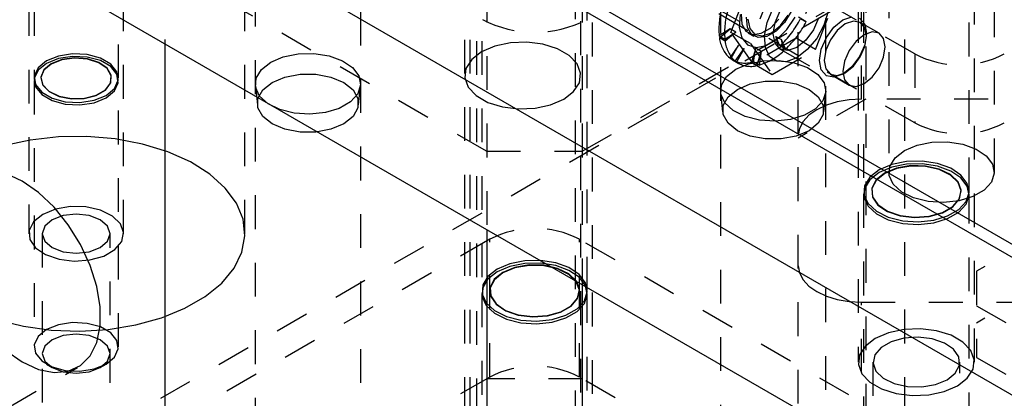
# Model space of a CAD drawing. Header units: inches. Extents: x 1907 to 2452, y -210 to -54.
# Tile 164 of 256: x 1984.35 to 1987.27, y -193.19 to -192.07. Entities that reach past the tile are written whole.
import ezdxf

# ---------------------------------------------------------------- set-up
doc = ezdxf.new("R2010")
doc.units = ezdxf.units.IN
doc.header["$LTSCALE"] = 0.5
doc.header["$MEASUREMENT"] = 0
doc.linetypes.add('HIDDEN', pattern=[0.225, 0.15, -0.075])
doc.layers.add('SID-M-H', color=4, linetype='HIDDEN')
doc.layers.add('SID-M-S', color=105, linetype='Continuous')

msp = doc.modelspace()

# ---------------------------------------------------------------- linework, layer by layer
at = {"layer": 'SID-M-H'}
for p, q in [((1991.78034, -189.14243), (1978.69887, -196.6942)), ((1986.85574, -189.54876), (1986.85574, -193.31484)), ((1986.65574, -193.2066), (1986.65574, -189.66422)), ((1986.92449, -189.76524), (1986.92449, -192.52107)), ((1987.23699, -192.52107), (1987.23699, -189.76524)), ((1985.73291, -190.3774), (1985.73291, -192.69153)), ((1986.01575, -190.3774), (1986.01575, -192.85481)), ((1986.83374, -190.63838), (1986.83374, -193.08392)), ((1986.84949, -190.63838), (1986.84949, -192.57799)), ((1987.16199, -192.57799), (1987.16199, -190.63838)), ((1987.17774, -193.08392), (1987.17774, -190.63838)), ((1985.01579, -192.70358), (1985.01579, -190.78879)), ((1984.77831, -190.92847), (1984.77831, -192.14045)), ((1985.70233, -190.9326), (1985.70233, -193.37814)), ((1985.71808, -190.9326), (1985.71808, -192.87221)), ((1986.03058, -192.87221), (1986.03058, -190.9326)), ((1986.04633, -193.37814), (1986.04633, -190.9326)), ((1986.97035, -190.92847), (1986.97035, -193.40589)), ((1985.04633, -190.9897), (1985.04633, -193.74553)), ((1985.35883, -193.74553), (1985.35883, -190.9897)), ((1984.37529, -191.01742), (1984.37529, -192.70358)), ((1984.39079, -191.01742), (1984.39079, -192.24255)), ((1984.64079, -192.24255), (1984.64079, -191.01742)), ((1984.65629, -192.70358), (1984.65629, -191.01742)), ((1986.42519, -191.01011), (1986.42519, -193.76594)), ((1986.73769, -193.76594), (1986.73769, -191.01011)), ((1985.66698, -191.7286), (1985.66698, -194.17414)), ((1985.68273, -191.7286), (1985.68273, -193.66821)), ((1985.99523, -193.66821), (1985.99523, -191.7286)), ((1986.01098, -194.17414), (1986.01098, -191.7286)), ((1987.00128, -192.17098), (1986.24998, -191.73726)), ((1986.84324, -192.30459), (1986.84324, -191.89632)), ((1984.77831, -191.90829), (1985.73291, -192.45937)), ((1986.01575, -192.45937), (1986.97035, -191.90829)), ((1986.24679, -191.95118), (1986.52703, -192.11296)), ((1987.00128, -192.37511), (1986.24998, -191.94139)), ((1986.45638, -192.10698), (1986.52067, -191.94128)), ((1986.71354, -191.95853), (1986.64925, -192.12423)), ((1986.5784, -191.97461), (1986.5141, -192.14031)), ((1986.70698, -192.15756), (1986.77127, -191.99185)), ((1986.56345, -192.07734), (1986.58074, -192.03679)), ((1986.58711, -192.07748), (1986.60219, -192.0427)), ((1986.63511, -192.04508), (1986.61508, -192.07773)), ((1986.74451, -192.04459), (1986.73181, -192.08536)), ((1986.48314, -192.05424), (1986.48052, -192.09214)), ((1986.48608, -192.05263), (1986.48858, -192.08236)), ((1986.50528, -192.092), (1986.50278, -192.06227)), ((1986.50664, -192.0679), (1986.51194, -192.0956)), ((1986.55569, -192.11721), (1986.56345, -192.07734)), ((1986.57309, -192.09399), (1986.59837, -192.06809)), ((1986.58181, -192.11129), (1986.58711, -192.07748)), ((1986.61508, -192.07773), (1986.5898, -192.10364)), ((1986.60287, -192.0866), (1986.62545, -192.05614)), ((1986.62195, -192.09887), (1986.6469, -192.06205)), ((1986.67954, -192.07582), (1986.65672, -192.06179)), ((1986.66284, -192.06618), (1986.67954, -192.07582)), ((1986.7157, -192.06475), (1986.70062, -192.09953)), ((1986.76165, -192.09126), (1986.78828, -192.06976)), ((1986.78828, -192.06976), (1986.81491, -192.0605)), ((1986.81921, -192.07348), (1986.79524, -192.08182)), ((1986.83953, -192.07743), (1986.81921, -192.07348)), ((1986.83749, -192.06489), (1986.85258, -192.08226)), ((1986.89521, -192.10957), (1986.83953, -192.07743)), ((1986.85311, -192.09306), (1986.83953, -192.07743)), ((1986.45414, -192.09643), (1986.42138, -192.11744)), ((1986.4222, -192.1235), (1986.45414, -192.09643)), ((1986.43809, -192.12708), (1986.47084, -192.10607)), ((1986.47084, -192.10607), (1986.4389, -192.13315)), ((1986.47084, -192.10607), (1986.45414, -192.09643)), ((1986.5141, -192.14031), (1986.45638, -192.10698)), ((1986.52067, -192.19846), (1986.45638, -192.10698)), ((1986.48052, -192.09214), (1986.48829, -192.12305)), ((1986.48858, -192.08236), (1986.50067, -192.1034)), ((1986.50067, -192.1034), (1986.5207, -192.11293)), ((1986.51737, -192.11305), (1986.50528, -192.092)), ((1986.51194, -192.0956), (1986.52703, -192.11296)), ((1986.54598, -192.10965), (1986.57309, -192.09399)), ((1986.5898, -192.10364), (1986.56268, -192.11929)), ((1986.57624, -192.10809), (1986.60287, -192.0866)), ((1986.59205, -192.12799), (1986.62195, -192.09887)), ((1986.70062, -192.09953), (1986.67804, -192.12999)), ((1986.73181, -192.08536), (1986.7104, -192.12458)), ((1986.73907, -192.12171), (1986.76165, -192.09126)), ((1986.77127, -192.10116), (1986.75095, -192.12857)), ((1986.79524, -192.08182), (1986.77127, -192.10116)), ((1986.87489, -192.10563), (1986.85092, -192.11396)), ((1986.85258, -192.08226), (1986.85788, -192.10995)), ((1986.85788, -192.11799), (1986.85311, -192.09306)), ((1986.89521, -192.10958), (1986.87489, -192.10563)), ((1988.42159, -192.1006), (1987.18415, -192.81496)), ((1985.85125, -192.13582), (1985.80241, -192.13783)), ((1985.89908, -192.14182), (1985.85125, -192.13582)), ((1986.42138, -192.11744), (1986.43809, -192.12708)), ((1986.4389, -192.13315), (1986.4222, -192.1235)), ((1986.48829, -192.12305), (1986.50558, -192.14363)), ((1986.50738, -192.10844), (1986.52408, -192.11808)), ((1986.5374, -192.12257), (1986.51737, -192.11305)), ((1986.64925, -192.12423), (1986.52067, -192.19846)), ((1986.5207, -192.11293), (1986.54598, -192.10965)), ((1986.52703, -192.11296), (1986.54961, -192.11735)), ((1986.56268, -192.11929), (1986.5374, -192.12257)), ((1986.54961, -192.11735), (1986.57624, -192.10809)), ((1986.5583, -192.15209), (1986.55569, -192.11721)), ((1986.56043, -192.14624), (1986.59205, -192.12799)), ((1986.58711, -192.13899), (1986.58181, -192.11129)), ((1986.58954, -192.11874), (1986.60624, -192.12839)), ((1986.60149, -192.14713), (1986.58954, -192.11874)), ((1986.58954, -192.11874), (1986.596, -192.15215)), ((1986.6127, -192.1618), (1986.60624, -192.12839)), ((1986.61819, -192.15677), (1986.60624, -192.12839)), ((1986.70698, -192.15756), (1986.64925, -192.12423)), ((1986.67804, -192.12999), (1986.65141, -192.15148)), ((1986.7104, -192.12458), (1986.68259, -192.15801)), ((1986.72398, -192.15649), (1986.73907, -192.12171)), ((1986.75095, -192.12857), (1986.73737, -192.15988)), ((1986.82695, -192.1333), (1986.80663, -192.16071)), ((1986.85092, -192.11396), (1986.82695, -192.1333)), ((1986.85788, -192.10995), (1986.85258, -192.14377)), ((1986.85311, -192.14842), (1986.85788, -192.11799)), ((1986.85788, -192.11799), (1986.85788, -192.10995)), ((1986.90879, -192.1252), (1986.89521, -192.10958)), ((1986.91355, -192.15013), (1986.90879, -192.1252)), ((1985.71735, -192.16465), (1985.68801, -192.18727)), ((1985.75654, -192.14771), (1985.71735, -192.16465)), ((1985.80241, -192.13783), (1985.75654, -192.14771)), ((1985.94205, -192.15537), (1985.89908, -192.14182)), ((1985.97667, -192.17535), (1985.94205, -192.15537)), ((1986.47906, -192.14506), (1986.45249, -192.18262)), ((1986.45624, -192.18545), (1986.47906, -192.14506)), ((1986.46919, -192.19226), (1986.49577, -192.1547)), ((1986.49577, -192.1547), (1986.47294, -192.19509)), ((1986.50558, -192.14363), (1986.53053, -192.15165)), ((1986.5141, -192.14031), (1986.5784, -192.23178)), ((1986.52954, -192.15338), (1986.51759, -192.19556)), ((1986.52307, -192.19425), (1986.52954, -192.15338)), ((1986.54624, -192.16302), (1986.52954, -192.15338)), ((1986.53053, -192.15165), (1986.56043, -192.14624)), ((1986.53429, -192.2052), (1986.54624, -192.16302)), ((1986.54624, -192.16302), (1986.53978, -192.2039)), ((1986.571, -192.17819), (1986.5583, -192.15209)), ((1986.5784, -192.23178), (1986.70698, -192.15756)), ((1986.60219, -192.15635), (1986.58711, -192.13899)), ((1986.596, -192.15215), (1986.6127, -192.1618)), ((1986.61819, -192.15677), (1986.60149, -192.14713)), ((1986.62477, -192.16074), (1986.60219, -192.15635)), ((1986.6022, -192.15636), (1986.73907, -192.23537)), ((1986.65141, -192.15148), (1986.62477, -192.16074)), ((1986.68259, -192.15801), (1986.65141, -192.18202)), ((1986.71868, -192.19031), (1986.72398, -192.15649)), ((1986.73737, -192.15988), (1986.7326, -192.19031)), ((1986.80663, -192.16071), (1986.79305, -192.19202)), ((1986.85258, -192.14377), (1986.83749, -192.17855)), ((1986.83953, -192.17973), (1986.85311, -192.14842)), ((1986.90879, -192.18056), (1986.91355, -192.15013)), ((1984.42741, -192.19153), (1984.40251, -192.21206)), ((1984.46297, -192.17715), (1984.42741, -192.19153)), ((1984.46297, -192.18443), (1984.42741, -192.19881)), ((1984.4734, -192.18712), (1984.44157, -192.19971)), ((1984.47351, -192.18851), (1984.44176, -192.20106)), ((1984.5049, -192.17067), (1984.46297, -192.17715)), ((1984.5049, -192.17795), (1984.46297, -192.18443)), ((1984.51095, -192.18202), (1984.4734, -192.18712)), ((1984.51096, -192.18342), (1984.47351, -192.18851)), ((1984.54815, -192.17285), (1984.5049, -192.17067)), ((1984.54815, -192.18013), (1984.5049, -192.17795)), ((1984.54915, -192.1851), (1984.51095, -192.18202)), ((1984.54907, -192.18649), (1984.51096, -192.18342)), ((1984.58749, -192.18344), (1984.54815, -192.17285)), ((1984.58749, -192.19072), (1984.54815, -192.18013)), ((1984.58268, -192.1973), (1984.54907, -192.18649)), ((1984.58285, -192.19593), (1984.54915, -192.1851)), ((1984.61819, -192.20116), (1984.58749, -192.18344)), ((1984.61819, -192.20844), (1984.58749, -192.19072)), ((1985.09209, -192.19564), (1985.12957, -192.17968)), ((1985.12957, -192.17968), (1985.17353, -192.1708)), ((1985.17353, -192.1708), (1985.22007, -192.16979)), ((1985.22007, -192.16979), (1985.26506, -192.17675)), ((1985.26506, -192.17675), (1985.3045, -192.19105)), ((1985.3045, -192.19105), (1985.33488, -192.21143)), ((1985.68801, -192.18727), (1985.67091, -192.21375)), ((1986.00013, -192.20016), (1985.97667, -192.17535)), ((1986.45249, -192.18262), (1986.46919, -192.19226)), ((1986.47294, -192.19509), (1986.45624, -192.18545)), ((1986.46112, -192.18856), (1986.47782, -192.1982)), ((1986.50843, -192.20009), (1986.55239, -192.19121)), ((1986.51759, -192.19556), (1986.53429, -192.2052)), ((1986.53978, -192.2039), (1986.52307, -192.19425)), ((1986.55239, -192.19121), (1986.59893, -192.1902)), ((1986.59241, -192.19269), (1986.571, -192.17819)), ((1986.62022, -192.19402), (1986.59241, -192.19269)), ((1986.59893, -192.1902), (1986.64392, -192.19716)), ((1986.65141, -192.18202), (1986.62022, -192.19402)), ((1986.72398, -192.21801), (1986.71868, -192.19031)), ((1986.7326, -192.19031), (1986.73737, -192.21524)), ((1986.79305, -192.19202), (1986.78828, -192.22245)), ((1986.83749, -192.17855), (1986.81491, -192.20901)), ((1986.81921, -192.20714), (1986.83953, -192.17973)), ((1986.89521, -192.21187), (1986.90879, -192.18056)), ((1987.00128, -192.17098), (1987.00128, -192.37511)), ((1984.40251, -192.21206), (1984.39127, -192.23626)), ((1984.40251, -192.21934), (1984.39127, -192.24355)), ((1984.42741, -192.19881), (1984.40251, -192.21934)), ((1984.41977, -192.21808), (1984.41094, -192.23975)), ((1984.42002, -192.21939), (1984.41121, -192.24101)), ((1984.44157, -192.19971), (1984.41977, -192.21808)), ((1984.44176, -192.20106), (1984.42002, -192.21939)), ((1984.60726, -192.21439), (1984.58268, -192.1973)), ((1984.60749, -192.21307), (1984.58285, -192.19593)), ((1984.61949, -192.23545), (1984.60726, -192.21439)), ((1984.61975, -192.23418), (1984.60749, -192.21307)), ((1984.63654, -192.22388), (1984.61819, -192.20116)), ((1984.63654, -192.23116), (1984.61819, -192.20844)), ((1984.64032, -192.24884), (1984.63654, -192.22388)), ((1985.04905, -192.24265), (1985.06444, -192.21728)), ((1985.06444, -192.21728), (1985.09209, -192.19564)), ((1985.33488, -192.21143), (1985.3535, -192.23608)), ((1985.67091, -192.21375), (1985.66741, -192.24194)), ((1986.01054, -192.22777), (1986.00013, -192.20016)), ((1986.44329, -192.23769), (1986.47095, -192.21605)), ((1986.47095, -192.21605), (1986.50843, -192.20009)), ((1986.52067, -192.19846), (1986.5784, -192.23178)), ((1986.64392, -192.19716), (1986.68336, -192.21146)), ((1986.68336, -192.21146), (1986.71374, -192.23184)), ((1986.73907, -192.23537), (1986.72398, -192.21801)), ((1986.73737, -192.21524), (1986.75095, -192.23086)), ((1986.81491, -192.20901), (1986.78828, -192.2305)), ((1986.78828, -192.22245), (1986.79305, -192.24738)), ((1986.79524, -192.22648), (1986.81921, -192.20714)), ((1986.87489, -192.23928), (1986.89521, -192.21187)), ((1984.39079, -192.24983), (1984.39079, -193.03877)), ((1984.39127, -192.23626), (1984.39505, -192.26123)), ((1984.39127, -192.24355), (1984.39505, -192.26851)), ((1984.41094, -192.23975), (1984.41627, -192.26181)), ((1984.41121, -192.24101), (1984.41653, -192.26301)), ((1984.61771, -192.25764), (1984.61949, -192.23545)), ((1984.61797, -192.25643), (1984.61975, -192.23418)), ((1984.62908, -192.27305), (1984.64032, -192.24884)), ((1984.64032, -192.25612), (1984.63654, -192.23116)), ((1984.64079, -193.03877), (1984.64079, -192.24983)), ((1985.04731, -192.26952), (1985.04905, -192.24265)), ((1985.09642, -192.2553), (1985.13442, -192.23936)), ((1985.13442, -192.23936), (1985.17909, -192.23098)), ((1985.17909, -192.23098), (1985.22606, -192.23098)), ((1985.22606, -192.23098), (1985.27073, -192.23936)), ((1985.27073, -192.23936), (1985.30873, -192.2553)), ((1985.3535, -192.23608), (1985.35872, -192.2628)), ((1985.66741, -192.24194), (1985.67782, -192.26956)), ((1986.00704, -192.25596), (1986.01054, -192.22777)), ((1986.42791, -192.26306), (1986.44329, -192.23769)), ((1986.51328, -192.25977), (1986.55795, -192.25139)), ((1986.55795, -192.25139), (1986.60492, -192.25139)), ((1986.60492, -192.25139), (1986.64959, -192.25977)), ((1986.71374, -192.23184), (1986.73236, -192.25649)), ((1986.76165, -192.23976), (1986.73907, -192.23537)), ((1986.75095, -192.23086), (1986.77127, -192.23481)), ((1986.75095, -192.23087), (1986.80663, -192.26301)), ((1986.78828, -192.2305), (1986.76165, -192.23976)), ((1986.77127, -192.23481), (1986.79524, -192.22648)), ((1986.78829, -192.23049), (1986.79525, -192.22647)), ((1986.79305, -192.24738), (1986.80663, -192.26301)), ((1986.85092, -192.25862), (1986.87489, -192.23928)), ((1988.42159, -192.2537), (1987.18415, -192.96806)), ((1984.39505, -192.26123), (1984.4134, -192.28394)), ((1984.39505, -192.26851), (1984.4134, -192.29122)), ((1984.41627, -192.26181), (1984.43504, -192.28126)), ((1984.41653, -192.26301), (1984.43525, -192.28241)), ((1984.43504, -192.28126), (1984.46472, -192.29549)), ((1984.43525, -192.28241), (1984.46485, -192.2966)), ((1984.57496, -192.29366), (1984.60217, -192.27796)), ((1984.57511, -192.29254), (1984.60239, -192.2768)), ((1984.60217, -192.27796), (1984.61771, -192.25764)), ((1984.60239, -192.2768), (1984.61797, -192.25643)), ((1984.60418, -192.29358), (1984.62908, -192.27305)), ((1984.60418, -192.30086), (1984.62908, -192.28033)), ((1984.62908, -192.28033), (1984.64032, -192.25612)), ((1985.04663, -192.265), (1985.05274, -192.32194)), ((1985.05937, -192.29549), (1985.04731, -192.26952)), ((1985.0543, -192.30302), (1985.06882, -192.27724)), ((1985.06882, -192.27724), (1985.09642, -192.2553)), ((1985.30873, -192.2553), (1985.33634, -192.27724)), ((1985.33634, -192.27724), (1985.35086, -192.30302)), ((1985.35872, -192.2628), (1985.35006, -192.28922)), ((1985.35242, -192.32194), (1985.35853, -192.265)), ((1985.67782, -192.26956), (1985.70128, -192.29436)), ((1985.9606, -192.30507), (1985.98994, -192.28244)), ((1985.98994, -192.28244), (1986.00704, -192.25596)), ((1986.42617, -192.28993), (1986.42791, -192.26306)), ((1986.44767, -192.29765), (1986.47528, -192.27571)), ((1986.47528, -192.27571), (1986.51328, -192.25977)), ((1986.64959, -192.25977), (1986.68759, -192.27571)), ((1986.68759, -192.27571), (1986.7152, -192.29765)), ((1986.73236, -192.25649), (1986.73758, -192.28321)), ((1986.80663, -192.26301), (1986.82695, -192.26695)), ((1986.82695, -192.26695), (1986.85092, -192.25862)), ((1984.4134, -192.28394), (1984.4441, -192.30166)), ((1984.4134, -192.29122), (1984.4441, -192.30895)), ((1984.4441, -192.30166), (1984.48344, -192.31226)), ((1984.4441, -192.30895), (1984.48344, -192.31954)), ((1984.46472, -192.29549), (1984.50129, -192.30257)), ((1984.46485, -192.2966), (1984.50133, -192.30366)), ((1984.48344, -192.31226), (1984.52669, -192.31444)), ((1984.50129, -192.30257), (1984.53983, -192.30154)), ((1984.50133, -192.30366), (1984.53976, -192.30263)), ((1984.52669, -192.31444), (1984.56862, -192.30795)), ((1984.53976, -192.30263), (1984.57496, -192.29366)), ((1984.53983, -192.30154), (1984.57511, -192.29254)), ((1984.56862, -192.30795), (1984.60418, -192.29358)), ((1984.56862, -192.31523), (1984.60418, -192.30086)), ((1985.0543, -192.33014), (1985.0543, -192.30302)), ((1985.08415, -192.31826), (1985.05937, -192.29549)), ((1985.35006, -192.28922), (1985.3283, -192.31299)), ((1985.35086, -192.30302), (1985.35086, -192.33014)), ((1985.70128, -192.29436), (1985.7359, -192.31435)), ((1985.92141, -192.32201), (1985.9606, -192.30507)), ((1986.42549, -192.28541), (1986.4316, -192.34235)), ((1986.43822, -192.3159), (1986.42617, -192.28993)), ((1986.43316, -192.32343), (1986.44767, -192.29765)), ((1986.85574, -192.30459), (1986.65574, -192.42004)), ((1986.72892, -192.30963), (1986.70716, -192.3334)), ((1986.7152, -192.29765), (1986.72971, -192.32343)), ((1986.73758, -192.28321), (1986.72892, -192.30963)), ((1986.73128, -192.34235), (1986.73739, -192.28541)), ((1986.80666, -192.30667), (1986.77149, -192.31282)), ((1986.84324, -192.30459), (1986.80666, -192.30667)), ((1988.21824, -192.30459), (1986.84324, -192.30459)), ((1984.48344, -192.31954), (1984.52669, -192.32172)), ((1984.52669, -192.32172), (1984.56862, -192.31523)), ((1985.06882, -192.35593), (1985.0543, -192.33014)), ((1985.11945, -192.3358), (1985.08415, -192.31826)), ((1985.16214, -192.34655), (1985.11945, -192.3358)), ((1985.29536, -192.332), (1985.25419, -192.34456)), ((1985.3283, -192.31299), (1985.29536, -192.332)), ((1985.35086, -192.33014), (1985.33634, -192.35593)), ((1985.7359, -192.31435), (1985.77887, -192.32789)), ((1985.77887, -192.32789), (1985.8267, -192.3339)), ((1985.8267, -192.3339), (1985.87554, -192.33188)), ((1985.87554, -192.33188), (1985.92141, -192.32201)), ((1986.43316, -192.35055), (1986.43316, -192.32343)), ((1986.463, -192.33867), (1986.43822, -192.3159)), ((1986.49831, -192.35621), (1986.463, -192.33867)), ((1986.70716, -192.3334), (1986.67422, -192.35241)), ((1986.71066, -192.33629), (1986.68734, -192.35269)), ((1986.73907, -192.32283), (1986.71066, -192.33629)), ((1986.72971, -192.32343), (1986.72971, -192.35055)), ((1986.77149, -192.31282), (1986.73907, -192.32283)), ((1985.09642, -192.37786), (1985.06882, -192.35593)), ((1985.20842, -192.34956), (1985.16214, -192.34655)), ((1985.25419, -192.34456), (1985.20842, -192.34956)), ((1985.33634, -192.35593), (1985.30873, -192.37786)), ((1986.44767, -192.37634), (1986.43316, -192.35055)), ((1986.541, -192.36696), (1986.49831, -192.35621)), ((1986.58728, -192.36997), (1986.541, -192.36696)), ((1986.63304, -192.36497), (1986.58728, -192.36997)), ((1986.67422, -192.35241), (1986.63304, -192.36497)), ((1986.68734, -192.35269), (1986.67001, -192.3714)), ((1986.72971, -192.35055), (1986.7152, -192.37634)), ((1985.13442, -192.3938), (1985.09642, -192.37786)), ((1985.17909, -192.40218), (1985.13442, -192.3938)), ((1985.27073, -192.3938), (1985.22606, -192.40218)), ((1985.30873, -192.37786), (1985.27073, -192.3938)), ((1986.47528, -192.39827), (1986.44767, -192.37634)), ((1986.51328, -192.41421), (1986.47528, -192.39827)), ((1986.68759, -192.39827), (1986.64959, -192.41421)), ((1986.65934, -192.39171), (1986.65574, -192.41283)), ((1986.67001, -192.3714), (1986.65934, -192.39171)), ((1986.7152, -192.37634), (1986.68759, -192.39827)), ((1984.37956, -192.42585), (1984.30022, -192.44314)), ((1984.46283, -192.41656), (1984.37956, -192.42585)), ((1984.54761, -192.41552), (1984.46283, -192.41656)), ((1984.63148, -192.42277), (1984.54761, -192.41552)), ((1984.71203, -192.43809), (1984.63148, -192.42277)), ((1985.22606, -192.40218), (1985.17909, -192.40218)), ((1986.55795, -192.42259), (1986.51328, -192.41421)), ((1986.60492, -192.42259), (1986.55795, -192.42259)), ((1986.64959, -192.41421), (1986.60492, -192.42259)), ((1984.78693, -192.46106), (1984.71203, -192.43809)), ((1986.9426, -192.47892), (1986.97026, -192.45729)), ((1986.97026, -192.45729), (1987.00773, -192.44132)), ((1987.00773, -192.44132), (1987.05169, -192.43244)), ((1987.05169, -192.43244), (1987.09824, -192.43143)), ((1987.09824, -192.43143), (1987.14323, -192.43839)), ((1987.14323, -192.43839), (1987.18266, -192.4527)), ((1987.18266, -192.4527), (1987.21304, -192.47308)), ((1984.85402, -192.491), (1984.78693, -192.46106)), ((1985.73291, -192.45937), (1986.01575, -192.45937)), ((1986.92722, -192.5043), (1986.9426, -192.47892)), ((1987.21304, -192.47308), (1987.23167, -192.49772)), ((1984.91139, -192.52705), (1984.85402, -192.491)), ((1986.89526, -192.51421), (1986.8676, -192.53584)), ((1986.93273, -192.49824), (1986.89526, -192.51421)), ((1986.93273, -192.50649), (1986.89526, -192.52246)), ((1986.94734, -192.50903), (1986.91172, -192.52371)), ((1986.94746, -192.51042), (1986.91191, -192.52507)), ((1986.92547, -192.53117), (1986.92722, -192.5043)), ((1986.97669, -192.48936), (1986.93273, -192.49824)), ((1986.97669, -192.49761), (1986.93273, -192.50649)), ((1986.9893, -192.50182), (1986.94734, -192.50903)), ((1986.98933, -192.50322), (1986.94746, -192.51042)), ((1987.02324, -192.48836), (1986.97669, -192.48936)), ((1987.02324, -192.4966), (1986.97669, -192.49761)), ((1987.03303, -192.50286), (1986.9893, -192.50182)), ((1987.03297, -192.50426), (1986.98933, -192.50322)), ((1987.06823, -192.49531), (1987.02324, -192.48836)), ((1987.06823, -192.50356), (1987.02324, -192.4966)), ((1987.07367, -192.51343), (1987.03297, -192.50426)), ((1987.07381, -192.51205), (1987.03303, -192.50286)), ((1987.10766, -192.50962), (1987.06823, -192.49531)), ((1987.10766, -192.51787), (1987.06823, -192.50356)), ((1987.107, -192.52973), (1987.07367, -192.51343)), ((1987.10721, -192.52838), (1987.07381, -192.51205)), ((1987.13804, -192.53), (1987.10766, -192.50962)), ((1987.23167, -192.49772), (1987.23688, -192.52444)), ((1984.35572, -192.54753), (1984.30749, -192.52554)), ((1984.95738, -192.56819), (1984.91139, -192.52705)), ((1986.8676, -192.53584), (1986.85222, -192.56122)), ((1986.8676, -192.54409), (1986.85222, -192.56947)), ((1986.89526, -192.52246), (1986.8676, -192.54409)), ((1986.88629, -192.54428), (1986.8738, -192.5685)), ((1986.88653, -192.54559), (1986.87406, -192.56976)), ((1986.91172, -192.52371), (1986.88629, -192.54428)), ((1986.91191, -192.52507), (1986.88653, -192.54559)), ((1986.93753, -192.55714), (1986.92547, -192.53117)), ((1987.12936, -192.55139), (1987.107, -192.52973)), ((1987.12961, -192.55009), (1987.10721, -192.52838)), ((1987.13804, -192.53825), (1987.10766, -192.51787)), ((1987.15667, -192.55464), (1987.13804, -192.53)), ((1987.15667, -192.56289), (1987.13804, -192.53825)), ((1987.23688, -192.52444), (1987.22822, -192.55086)), ((1984.40396, -192.58123), (1984.35572, -192.54753)), ((1984.99066, -192.61322), (1984.95738, -192.56819)), ((1986.85222, -192.56122), (1986.85047, -192.58809)), ((1986.85222, -192.56947), (1986.85047, -192.59634)), ((1986.8738, -192.5685), (1986.87561, -192.59374)), ((1986.87406, -192.56976), (1986.87587, -192.59496)), ((1986.96231, -192.57991), (1986.93753, -192.55714)), ((1987.13832, -192.57607), (1987.12936, -192.55139)), ((1987.13859, -192.57482), (1987.12961, -192.55009)), ((1987.13318, -192.59989), (1987.13859, -192.57482)), ((1987.16188, -192.58136), (1987.15667, -192.55464)), ((1987.16188, -192.58961), (1987.15667, -192.56289)), ((1987.20646, -192.57463), (1987.17353, -192.59364)), ((1987.22822, -192.55086), (1987.20646, -192.57463)), ((1984.45008, -192.62517), (1984.40396, -192.58123)), ((1986.84949, -192.58624), (1986.84949, -193.47362)), ((1986.85047, -192.58809), (1986.86253, -192.61406)), ((1986.85047, -192.59634), (1986.86253, -192.62231)), ((1986.87561, -192.59374), (1986.89152, -192.61728)), ((1986.87587, -192.59496), (1986.89175, -192.61845)), ((1986.99761, -192.59744), (1986.96231, -192.57991)), ((1987.0403, -192.6082), (1986.99761, -192.59744)), ((1987.11374, -192.62375), (1987.13292, -192.6011)), ((1987.11396, -192.62259), (1987.13318, -192.59989)), ((1987.17353, -192.59364), (1987.13235, -192.60621)), ((1987.13292, -192.6011), (1987.13832, -192.57607)), ((1987.15322, -192.60778), (1987.16188, -192.58136)), ((1987.15322, -192.61603), (1987.16188, -192.58961)), ((1987.16199, -193.47362), (1987.16199, -192.58624)), ((1984.45409, -192.63071), (1984.41645, -192.64622)), ((1984.49209, -192.67742), (1984.45008, -192.62517)), ((1984.49842, -192.62309), (1984.45409, -192.63071)), ((1984.54463, -192.62419), (1984.49842, -192.62309)), ((1984.58771, -192.6339), (1984.54463, -192.62419)), ((1985.01029, -192.66085), (1984.99066, -192.61322)), ((1986.86253, -192.61406), (1986.88731, -192.63683)), ((1986.86253, -192.62231), (1986.88731, -192.64507)), ((1986.89152, -192.61728), (1986.91981, -192.63656)), ((1986.89175, -192.61845), (1986.91998, -192.63769)), ((1987.08658, -192.61121), (1987.0403, -192.6082)), ((1987.08285, -192.64158), (1987.11374, -192.62375)), ((1987.08301, -192.64046), (1987.11396, -192.62259)), ((1987.13235, -192.60621), (1987.08658, -192.61121)), ((1987.09853, -192.65057), (1987.13146, -192.63155)), ((1987.13146, -192.63155), (1987.15322, -192.60778)), ((1987.13146, -192.6398), (1987.15322, -192.61603)), ((1984.41645, -192.64622), (1984.38957, -192.66795)), ((1984.47733, -192.64998), (1984.44473, -192.66255)), ((1984.51579, -192.64556), (1984.47733, -192.64998)), ((1984.55425, -192.64998), (1984.51579, -192.64556)), ((1984.58686, -192.66255), (1984.55425, -192.64998)), ((1984.62301, -192.65116), (1984.58771, -192.6339)), ((1984.64668, -192.67409), (1984.62301, -192.65116)), ((1985.01568, -192.7097), (1985.01029, -192.66085)), ((1986.88731, -192.63683), (1986.92261, -192.65437)), ((1986.88731, -192.64507), (1986.92261, -192.66261)), ((1986.91981, -192.63656), (1986.95741, -192.6495)), ((1986.91998, -192.63769), (1986.95751, -192.6506)), ((1986.92261, -192.65437), (1986.9653, -192.66512)), ((1986.95741, -192.6495), (1987.00025, -192.65468)), ((1986.95751, -192.6506), (1987.00026, -192.65578)), ((1987.00025, -192.65468), (1987.04368, -192.65156)), ((1987.00026, -192.65578), (1987.04361, -192.65266)), ((1987.04361, -192.65266), (1987.08285, -192.64158)), ((1987.04368, -192.65156), (1987.08301, -192.64046)), ((1987.05735, -192.66313), (1987.09853, -192.65057)), ((1987.05735, -192.67138), (1987.09853, -192.65881)), ((1987.09853, -192.65881), (1987.13146, -192.6398)), ((1984.38957, -192.66795), (1984.37637, -192.69354)), ((1984.42294, -192.68137), (1984.41529, -192.70358)), ((1984.44473, -192.66255), (1984.42294, -192.68137)), ((1984.52813, -192.7357), (1984.49209, -192.67742)), ((1984.60864, -192.68137), (1984.58686, -192.66255)), ((1984.61629, -192.70358), (1984.60864, -192.68137)), ((1984.65617, -192.70023), (1984.64668, -192.67409)), ((1986.92261, -192.66261), (1986.9653, -192.67336)), ((1986.9653, -192.66512), (1987.01158, -192.66813)), ((1986.9653, -192.67336), (1987.01158, -192.67638)), ((1987.01158, -192.66813), (1987.05735, -192.66313)), ((1987.01158, -192.67638), (1987.05735, -192.67138)), ((1984.37637, -192.69354), (1984.37828, -192.72022)), ((1984.37828, -192.72022), (1984.3951, -192.7451)), ((1984.41529, -192.70358), (1984.41529, -194.74493)), ((1984.41529, -192.70358), (1984.42294, -192.72578)), ((1984.60864, -192.72578), (1984.61629, -192.70358)), ((1984.61629, -194.74493), (1984.61629, -192.70358)), ((1984.65045, -192.72672), (1984.65617, -192.70023)), ((1985.74175, -192.71985), (1984.77831, -193.27603)), ((1985.0067, -192.75839), (1985.01568, -192.7097)), ((1985.74175, -193.12812), (1985.74175, -192.71985)), ((1986.97918, -193.28113), (1986.00691, -192.71985)), ((1986.00691, -193.12812), (1986.00691, -192.71985)), ((1984.3951, -192.7451), (1984.42499, -192.76547)), ((1984.42294, -192.72578), (1984.44473, -192.7446)), ((1984.44473, -192.7446), (1984.47733, -192.75718)), ((1984.55664, -192.79747), (1984.52813, -192.7357)), ((1984.55425, -192.75718), (1984.58686, -192.7446)), ((1984.58686, -192.7446), (1984.60864, -192.72578)), ((1984.63014, -192.75071), (1984.65045, -192.72672)), ((1984.42499, -192.76547), (1984.46472, -192.77914)), ((1984.46472, -192.77914), (1984.50999, -192.78462)), ((1984.47733, -192.75718), (1984.51579, -192.76159)), ((1984.51579, -192.76159), (1984.55425, -192.75718)), ((1984.55588, -192.78131), (1984.59744, -192.76959)), ((1984.59744, -192.76959), (1984.63014, -192.75071)), ((1984.98359, -192.80549), (1985.0067, -192.75839)), ((1984.50999, -192.78462), (1984.55588, -192.78131)), ((1984.57637, -192.86003), (1984.55664, -192.79747)), ((1984.94703, -192.84966), (1984.98359, -192.80549)), ((1985.76384, -192.80843), (1985.73619, -192.83006)), ((1985.80132, -192.79246), (1985.76384, -192.80843)), ((1985.80132, -192.80071), (1985.76384, -192.81668)), ((1985.81593, -192.80325), (1985.78031, -192.81793)), ((1985.81605, -192.80464), (1985.7805, -192.81929)), ((1985.84528, -192.78358), (1985.80132, -192.79246)), ((1985.84528, -192.79183), (1985.80132, -192.80071)), ((1985.85788, -192.79604), (1985.81593, -192.80325)), ((1985.85792, -192.79744), (1985.81605, -192.80464)), ((1985.89182, -192.78258), (1985.84528, -192.78358)), ((1985.89182, -192.79082), (1985.84528, -192.79183)), ((1985.90162, -192.79708), (1985.85788, -192.79604)), ((1985.90156, -192.79848), (1985.85792, -192.79744)), ((1985.93681, -192.78954), (1985.89182, -192.78258)), ((1985.93681, -192.79778), (1985.89182, -192.79082)), ((1985.94226, -192.80765), (1985.90156, -192.79848)), ((1985.94239, -192.80627), (1985.90162, -192.79708)), ((1985.97625, -192.80384), (1985.93681, -192.78954)), ((1985.97625, -192.81209), (1985.93681, -192.79778)), ((1985.97559, -192.82395), (1985.94226, -192.80765)), ((1985.97579, -192.8226), (1985.94239, -192.80627)), ((1986.00663, -192.82422), (1985.97625, -192.80384)), ((1986.65574, -192.79833), (1986.65934, -192.81944)), ((1985.73619, -192.83006), (1985.7208, -192.85544)), ((1985.76384, -192.81668), (1985.73619, -192.83831)), ((1985.78031, -192.81793), (1985.75488, -192.8385)), ((1985.7805, -192.81929), (1985.75512, -192.83981)), ((1985.99795, -192.84561), (1985.97559, -192.82395)), ((1985.9982, -192.84431), (1985.97579, -192.8226)), ((1986.00663, -192.83247), (1985.97625, -192.81209)), ((1986.02526, -192.84886), (1986.00663, -192.82422)), ((1986.02526, -192.85711), (1986.00663, -192.83247)), ((1986.65934, -192.81944), (1986.67001, -192.83975)), ((1987.18415, -192.81496), (1987.18415, -193.07011)), ((1984.58645, -192.92063), (1984.57637, -192.86003)), ((1984.89806, -192.88963), (1984.94703, -192.84966)), ((1985.7208, -192.85544), (1985.71906, -192.88231)), ((1985.7208, -192.86369), (1985.71906, -192.89056)), ((1985.73619, -192.83831), (1985.7208, -192.86369)), ((1985.75488, -192.8385), (1985.74239, -192.86272)), ((1985.74239, -192.86272), (1985.74419, -192.88796)), ((1985.75512, -192.83981), (1985.74265, -192.86398)), ((1985.74265, -192.86398), (1985.74446, -192.88918)), ((1986.00691, -192.87029), (1985.99795, -192.84561)), ((1986.00718, -192.86904), (1985.9982, -192.84431)), ((1986.03047, -192.87558), (1986.02526, -192.84886)), ((1986.03047, -192.88383), (1986.02526, -192.85711)), ((1986.67001, -192.83975), (1986.68734, -192.85846)), ((1986.68734, -192.85846), (1986.71066, -192.87487)), ((1984.83809, -192.92425), (1984.89806, -192.88963)), ((1985.71808, -192.88046), (1985.71808, -193.76784)), ((1985.71906, -192.88231), (1985.73112, -192.90828)), ((1985.71906, -192.89056), (1985.73112, -192.91653)), ((1985.74419, -192.88796), (1985.76011, -192.9115)), ((1985.74446, -192.88918), (1985.76034, -192.91267)), ((1985.98233, -192.91797), (1986.00151, -192.89532)), ((1985.98254, -192.91681), (1986.00177, -192.89411)), ((1986.00151, -192.89532), (1986.00691, -192.87029)), ((1986.00177, -192.89411), (1986.00718, -192.86904)), ((1986.02181, -192.902), (1986.03047, -192.87558)), ((1986.02181, -192.91025), (1986.03047, -192.88383)), ((1986.03058, -193.76784), (1986.03058, -192.88046)), ((1986.71066, -192.87487), (1986.73907, -192.88833)), ((1986.73907, -192.88833), (1986.77149, -192.89833)), ((1984.58645, -192.97664), (1984.58645, -192.92063)), ((1984.77831, -192.94924), (1984.83809, -192.92425)), ((1985.73112, -192.90828), (1985.7559, -192.93105)), ((1985.73112, -192.91653), (1985.7559, -192.93929)), ((1985.76011, -192.9115), (1985.78839, -192.93078)), ((1985.76034, -192.91267), (1985.78857, -192.93191)), ((1985.95144, -192.9358), (1985.98233, -192.91797)), ((1985.95159, -192.93468), (1985.98254, -192.91681)), ((1986.00005, -192.92577), (1986.02181, -192.902)), ((1986.00005, -192.93402), (1986.02181, -192.91025)), ((1986.77149, -192.89833), (1986.80666, -192.90449)), ((1986.80666, -192.90449), (1986.84324, -192.90657)), ((1986.84324, -192.90657), (1988.21824, -192.90657)), ((1986.84324, -193.31484), (1986.84324, -192.90657)), ((1987.18415, -192.91701), (1988.95192, -193.93752)), ((1985.7559, -192.93105), (1985.7912, -192.94859)), ((1985.7559, -192.93929), (1985.7912, -192.95683)), ((1985.78839, -192.93078), (1985.826, -192.94372)), ((1985.78857, -192.93191), (1985.82609, -192.94482)), ((1985.7912, -192.94859), (1985.83389, -192.95934)), ((1985.826, -192.94372), (1985.86884, -192.9489)), ((1985.82609, -192.94482), (1985.86885, -192.95)), ((1985.86884, -192.9489), (1985.91227, -192.94578)), ((1985.86885, -192.95), (1985.91219, -192.94688)), ((1985.91219, -192.94688), (1985.95144, -192.9358)), ((1985.91227, -192.94578), (1985.95159, -192.93468)), ((1985.92594, -192.95735), (1985.96711, -192.94479)), ((1985.92594, -192.9656), (1985.96711, -192.95303)), ((1985.96711, -192.94479), (1986.00005, -192.92577)), ((1985.96711, -192.95303), (1986.00005, -192.93402)), ((1984.46297, -192.97337), (1984.42741, -192.98774)), ((1984.5049, -192.96688), (1984.46297, -192.97337)), ((1984.54815, -192.96906), (1984.5049, -192.96688)), ((1984.58749, -192.97966), (1984.54815, -192.96906)), ((1984.57637, -193.0256), (1984.58645, -192.97664)), ((1984.61819, -192.99738), (1984.58749, -192.97966)), ((1985.7912, -192.95683), (1985.83389, -192.96759)), ((1985.83389, -192.95934), (1985.88017, -192.96235)), ((1985.83389, -192.96759), (1985.88017, -192.9706)), ((1985.88017, -192.96235), (1985.92594, -192.95735)), ((1985.88017, -192.9706), (1985.92594, -192.9656)), ((1984.40251, -193.00827), (1984.39127, -193.03248)), ((1984.42741, -192.98774), (1984.40251, -193.00827)), ((1984.47733, -193.00517), (1984.44473, -193.01775)), ((1984.51579, -193.00075), (1984.47733, -193.00517)), ((1984.55425, -193.00517), (1984.51579, -193.00075)), ((1984.58686, -193.01775), (1984.55425, -193.00517)), ((1984.63654, -193.02009), (1984.61819, -192.99738)), ((1986.92331, -192.99678), (1986.88412, -193.01371)), ((1986.96918, -192.9869), (1986.92331, -192.99678)), ((1987.01105, -193.00981), (1986.96908, -193.01283)), ((1987.01801, -192.98488), (1986.96918, -192.9869)), ((1987.05245, -193.01482), (1987.01105, -193.00981)), ((1987.06585, -192.99089), (1987.01801, -192.98488)), ((1987.10882, -193.00444), (1987.06585, -192.99089)), ((1987.14344, -193.02442), (1987.10882, -193.00444)), ((1984.39127, -193.03248), (1984.39505, -193.05744)), ((1984.42294, -193.03657), (1984.41529, -193.05877)), ((1984.44473, -193.01775), (1984.42294, -193.03657)), ((1984.55664, -193.06538), (1984.57637, -193.0256)), ((1984.60864, -193.03657), (1984.58686, -193.01775)), ((1984.61629, -193.05877), (1984.60864, -193.03657)), ((1984.64032, -193.04506), (1984.63654, -193.02009)), ((1986.85478, -193.03634), (1986.83767, -193.06282)), ((1986.88412, -193.01371), (1986.85478, -193.03634)), ((1986.90116, -193.04082), (1986.88258, -193.06276)), ((1986.93107, -193.02355), (1986.90116, -193.04082)), ((1986.96908, -193.01283), (1986.93107, -193.02355)), ((1987.08879, -193.02732), (1987.05245, -193.01482)), ((1987.11613, -193.04595), (1987.08879, -193.02732)), ((1987.1669, -193.04922), (1987.14344, -193.02442)), ((1984.30749, -193.04964), (1984.35572, -193.08334)), ((1984.39505, -193.05744), (1984.4134, -193.08016)), ((1984.41529, -193.05877), (1984.42294, -193.08097)), ((1984.52813, -193.09423), (1984.55664, -193.06538)), ((1984.60418, -193.08979), (1984.62908, -193.06926)), ((1984.60864, -193.08097), (1984.61629, -193.05877)), ((1984.62908, -193.06926), (1984.64032, -193.04506)), ((1986.83767, -193.06282), (1986.83418, -193.09101)), ((1986.88258, -193.06276), (1986.87735, -193.08699)), ((1987.13151, -193.0687), (1987.11613, -193.04595)), ((1987.13326, -193.0931), (1987.13151, -193.0687)), ((1987.1773, -193.07684), (1987.1669, -193.04922)), ((1987.18415, -193.07011), (1988.95192, -194.09062)), ((1982.75199, -194.1201), (1984.51976, -193.09959)), ((1984.35572, -193.08334), (1984.40396, -193.10534)), ((1984.4134, -193.08016), (1984.4441, -193.09788)), ((1984.42294, -193.08097), (1984.44473, -193.0998)), ((1984.42739, -193.08978), (1984.44472, -193.09979)), ((1984.4441, -193.09788), (1984.48344, -193.10847)), ((1984.44473, -193.0998), (1984.47733, -193.11237)), ((1984.49209, -193.1109), (1984.52813, -193.09423)), ((1984.55425, -193.11237), (1984.58686, -193.0998)), ((1984.56862, -193.10417), (1984.60418, -193.08979)), ((1984.58686, -193.0998), (1984.60864, -193.08097)), ((1984.58687, -193.09979), (1984.6042, -193.08978)), ((1986.83418, -193.09101), (1986.84459, -193.11862)), ((1986.87724, -193.08392), (1986.87724, -194.71701)), ((1986.87735, -193.08699), (1986.88603, -193.11089)), ((1987.12119, -193.1165), (1987.13326, -193.0931)), ((1987.13424, -194.71701), (1987.13424, -193.08392)), ((1987.17381, -193.10503), (1987.1773, -193.07684)), ((1984.40396, -193.10534), (1984.45008, -193.11466)), ((1984.45008, -193.11466), (1984.49209, -193.1109)), ((1984.47733, -193.11237), (1984.51579, -193.11679)), ((1984.48344, -193.10847), (1984.52669, -193.11065)), ((1984.51579, -193.11679), (1984.55425, -193.11237)), ((1984.52669, -193.11065), (1984.56862, -193.10417)), ((1985.74175, -193.12812), (1984.76948, -193.6894)), ((1986.97918, -193.6894), (1986.00691, -193.12812)), ((1986.84459, -193.11862), (1986.86805, -193.14343)), ((1986.88603, -193.11089), (1986.90769, -193.13187)), ((1987.09661, -193.13638), (1987.12119, -193.1165)), ((1987.1567, -193.13151), (1987.17381, -193.10503)), ((1986.01575, -193.13322), (1985.73291, -193.13322)), ((1986.86805, -193.14343), (1986.90267, -193.16341)), ((1986.90769, -193.13187), (1986.93996, -193.14765)), ((1986.93996, -193.14765), (1986.97937, -193.15653)), ((1986.97937, -193.15653), (1987.02164, -193.15754)), ((1987.02164, -193.15754), (1987.06218, -193.15057)), ((1987.06218, -193.15057), (1987.09661, -193.13638)), ((1987.08817, -193.17107), (1987.12736, -193.15413)), ((1987.12736, -193.15413), (1987.1567, -193.13151)), ((1986.90267, -193.16341), (1986.94563, -193.17696)), ((1986.94563, -193.17696), (1986.99347, -193.18296)), ((1986.99347, -193.18296), (1987.0423, -193.18095)), ((1987.0423, -193.18095), (1987.08817, -193.17107))]:
    msp.add_line(p, q, dxfattribs=at)
for centre, radius, start, end in [((1986.6442, -192.09804), 0.22366, 161.77368, 184.9748), ((1986.6609, -192.10769), 0.22366, 161.77368, 184.9748), ((1985.87433, -191.77043), 0.33622, 242.60967, 297.39033), ((1986.37935, -191.91504), 0.32126, 313.74567, 331.93625), ((1986.39605, -191.92468), 0.32126, 313.74567, 331.93625), ((1986.51414, -192.1137), 0.09247, 186.08455, 228.18403), ((1986.53085, -192.12335), 0.09247, 186.08455, 228.18403), ((1986.4867, -192.02775), 0.18397, 286.76718, 313.22744), ((1986.49834, -192.12115), 0.07686, 236.77942, 284.50039), ((1986.51505, -192.13079), 0.07686, 236.77942, 284.50039), ((1987.13386, -191.91509), 0.28819, 242.60967, 297.39033), ((1987.13386, -192.11923), 0.28819, 242.60967, 297.39033), ((1985.87433, -192.97573), 0.28819, 62.60967, 117.39033), ((1985.87433, -193.384), 0.28819, 62.60967, 117.39033)]:
    msp.add_arc(centre, radius, start, end, dxfattribs=at)
at = {"layer": 'SID-M-S'}
for p, q in [((1982.49957, -190.41669), (1998.23269, -199.49923)), ((1982.49957, -190.82496), (1998.23269, -199.9075)), ((1987.6952, -192.96928), (1984.03878, -190.85848)), ((1987.6811, -192.99972), (1984.03878, -190.89706)), ((1984.77831, -192.14045), (1984.77831, -193.43931)), ((1985.73291, -192.69153), (1985.73291, -193.99038)), ((1986.01575, -192.85481), (1986.01575, -193.99038)), ((1984.69233, -192.97363), (1984.76885, -192.95252)), ((1984.76885, -192.95252), (1984.77831, -192.94924)), ((1984.28127, -192.9585), (1984.35927, -192.97771)), ((1984.35927, -192.97771), (1984.44177, -192.98904)), ((1984.61074, -192.98697), (1984.69233, -192.97363)), ((1984.44177, -192.98904), (1984.52641, -192.99216)), ((1984.52641, -192.99216), (1984.61074, -192.98697))]:
    msp.add_line(p, q, dxfattribs=at)

doc.saveas('drawing.dxf')
